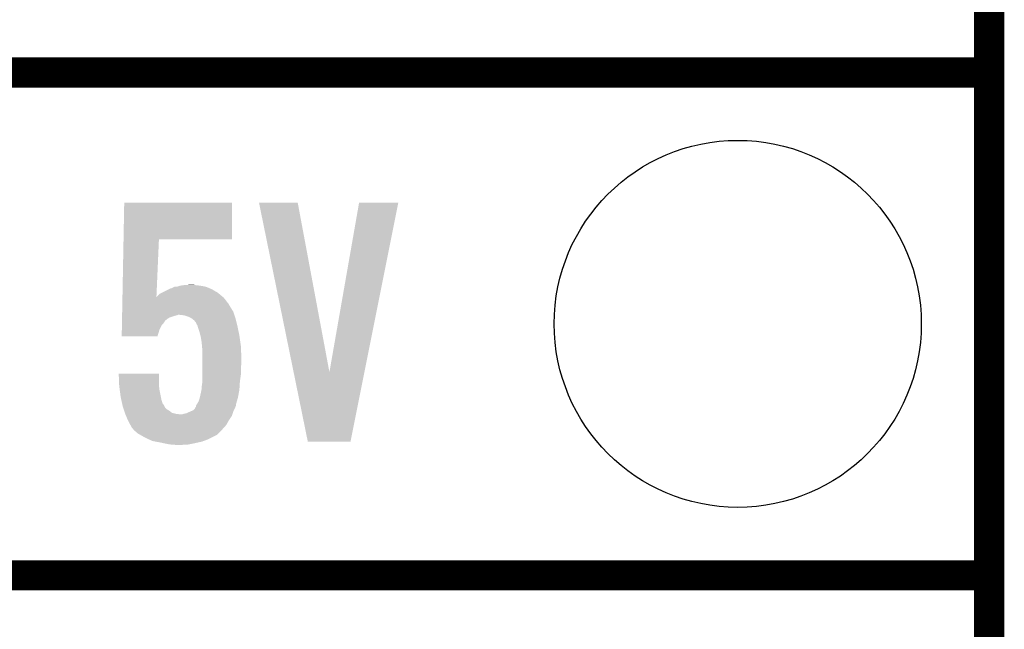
# Model space of a CAD drawing. Extents: x -1.3 to 24.2, y -3.9 to 53.4.
# Tile 12 of 44: x 19.2 to 24.2, y 1 to 4.1. Entities that reach past the tile are written whole.
import ezdxf

# ---------------------------------------------------------------- set-up
doc = ezdxf.new("R2010")
doc.units = 0
doc.layers.get('0').update_dxf_attribs({"linetype": 'CONTINUOUS'})
for name, color, linetype in [('CURRENT_13_CLICK_V100_GKO', 5, 'CONTINUOUS'), ('CURRENT_13_CLICK_V100_GTO', 14, 'CONTINUOUS'), ('CURRENT_13_CLICK_V100_GTS', 12, 'CONTINUOUS')]:
    doc.layers.add(name, color=color, linetype=linetype)

# ---------------------------------------------------------------- blocks, each defined once
blk = doc.blocks.new('ROUND_22')
blk.add_circle((0, 0), 0.9271)

msp = doc.modelspace()

# ---------------------------------------------------------------- linework, layer by layer
at = {"layer": 'CURRENT_13_CLICK_V100_GKO', "const_width": 0.1524}
msp.add_lwpolyline([(24.13, -1.27), (24.13, 51.054)], dxfattribs=at)
at = {"layer": 'CURRENT_13_CLICK_V100_GTO', "const_width": 0.1524}
for points in [[(18.9738, 3.81), (24.13, 3.81)], [(18.9738, 3.81), (24.13, 3.81)], [(18.9738, 1.27), (24.13, 1.27)], [(18.9738, 1.27), (24.13, 1.27)]]:
    msp.add_lwpolyline(points, dxfattribs=at)
at = {"layer": 'CURRENT_13_CLICK_V100_GTO'}
for points in [[(19.75773, 2.96672), (19.761222, 3.152116), (20.304736, 2.96672), (20.30476, 3.152116)], [(19.761222, 3.152116), (19.761224, 3.15214), (20.30476, 3.152116), (19.761224, 3.15214)], [(20.441948, 3.15212), (20.441944, 3.152136), (20.637504, 3.15212), (20.441944, 3.152136)], [(20.6167, 2.296292), (20.441948, 3.15212), (20.797544, 2.296292), (20.637504, 3.15212)], [(20.797544, 2.296292), (20.947394, 3.152112), (20.974316, 2.296292), (21.145496, 3.152112)], [(20.947394, 3.152112), (20.9474, 3.15214), (21.145496, 3.152112), (20.9474, 3.15214)], [(19.75223, 2.674664), (19.75773, 2.966696), (19.923804, 2.674664), (19.93646, 2.966696)], [(19.75773, 2.966696), (19.75773, 2.96672), (19.93646, 2.966696), (20.304736, 2.96672)], [(20.043142, 2.73304), (20.06092, 2.73558), (20.14474, 2.73304), (20.121882, 2.73558)], [(20.06092, 2.73558), (20.099018, 2.73812), (20.121882, 2.73558), (20.111722, 2.73812)], [(19.923804, 2.674664), (19.941544, 2.692402), (20.26102, 2.674664), (20.239734, 2.692402)], [(19.941544, 2.692402), (19.9517, 2.69748), (20.239734, 2.692402), (20.23364, 2.69748)], [(19.9517, 2.69748), (19.987262, 2.71526), (20.23364, 2.69748), (20.203162, 2.71526)], [(19.987262, 2.71526), (19.997424, 2.72034), (20.203162, 2.71526), (20.19097, 2.72034)], [(19.997424, 2.72034), (19.999964, 2.720342), (20.19097, 2.72034), (20.190964, 2.720342)], [(19.999964, 2.720342), (20.015198, 2.727958), (20.190964, 2.720342), (20.172682, 2.727958)], [(20.015198, 2.727958), (20.015204, 2.72796), (20.172682, 2.727958), (20.172672, 2.72796)], [(20.015204, 2.72796), (20.027902, 2.727962), (20.172672, 2.72796), (20.172662, 2.727962)], [(20.027902, 2.727962), (20.043142, 2.73304), (20.172662, 2.727962), (20.14474, 2.73304)], [(19.751464, 2.633982), (19.75156, 2.639058), (20.29206, 2.633982), (20.28952, 2.639058)], [(19.75156, 2.639058), (19.752182, 2.672078), (20.28952, 2.639058), (20.264122, 2.672078)], [(19.752182, 2.672078), (19.75223, 2.674664), (20.264122, 2.672078), (20.26102, 2.674664)], [(19.750556, 2.58572), (19.750842, 2.600962), (20.31746, 2.58572), (20.31238, 2.600962)], [(19.750842, 2.600962), (19.751226, 2.62128), (20.31238, 2.600962), (20.29968, 2.62128)], [(19.751226, 2.62128), (19.751464, 2.633982), (20.29968, 2.62128), (20.29206, 2.633982)], [(19.749598, 2.534916), (19.749742, 2.542538), (19.951698, 2.534916), (19.959318, 2.542538)], [(19.749742, 2.542538), (19.749886, 2.55016), (19.959318, 2.542538), (19.9644, 2.55016)], [(19.749886, 2.55016), (19.749934, 2.552694), (19.9644, 2.55016), (19.966934, 2.552694)], [(19.749934, 2.552694), (19.749982, 2.555234), (19.966934, 2.552694), (19.96694, 2.555234)], [(19.749982, 2.555234), (19.750172, 2.5654), (19.96694, 2.555234), (19.97964, 2.5654)], [(19.750172, 2.5654), (19.750316, 2.57302), (19.97964, 2.5654), (19.992338, 2.57302)], [(19.750316, 2.57302), (19.75046, 2.580638), (19.992338, 2.57302), (20.0152, 2.580638)], [(19.75046, 2.580638), (19.750508, 2.58318), (20.0152, 2.580638), (20.027898, 2.58318)], [(19.750508, 2.58318), (19.750556, 2.585718), (20.027898, 2.58318), (20.032976, 2.585718)], [(19.750556, 2.585718), (19.750556, 2.58572), (20.032976, 2.585718), (20.040598, 2.58572)], [(20.063458, 2.58318), (20.040598, 2.58572), (20.318306, 2.58318), (20.31746, 2.58572)], [(20.086318, 2.57556), (20.063458, 2.58318), (20.320846, 2.57556), (20.318306, 2.58318)], [(20.096482, 2.57048), (20.086318, 2.57556), (20.322538, 2.57048), (20.320846, 2.57556)], [(20.101558, 2.567942), (20.096482, 2.57048), (20.323174, 2.567942), (20.322538, 2.57048)], [(20.114258, 2.557782), (20.101558, 2.567942), (20.325714, 2.557782), (20.323174, 2.567942)], [(20.124418, 2.545082), (20.114258, 2.557782), (20.32889, 2.545082), (20.325714, 2.557782)], [(20.12696, 2.537458), (20.124418, 2.545082), (20.330796, 2.537458), (20.32889, 2.545082)], [(20.132036, 2.529846), (20.12696, 2.537458), (20.3327, 2.529846), (20.330796, 2.537458)], [(19.7485, 2.476524), (19.74912, 2.509518), (19.928828, 2.476524), (19.938998, 2.509518)], [(19.74912, 2.509518), (19.749598, 2.534916), (19.938998, 2.509518), (19.951698, 2.534916)], [(20.132038, 2.52984), (20.132036, 2.529846), (20.3327, 2.52984), (20.3327, 2.529846)], [(20.13204, 2.527304), (20.132038, 2.52984), (20.333234, 2.527304), (20.3327, 2.52984)], [(20.13966, 2.50444), (20.13204, 2.527304), (20.338048, 2.50444), (20.333234, 2.527304)], [(20.145896, 2.48158), (20.13966, 2.50444), (20.34286, 2.48158), (20.338048, 2.50444)], [(19.928822, 2.4765), (19.7485, 2.476524), (19.928822, 2.4765), (19.928828, 2.476524)], [(20.14728, 2.476502), (20.145896, 2.48158), (20.343586, 2.476502), (20.34286, 2.48158)], [(20.15236, 2.44602), (20.14728, 2.476502), (20.34794, 2.44602), (20.343586, 2.476502)], [(20.153978, 2.428238), (20.15236, 2.44602), (20.35048, 2.428238), (20.34794, 2.44602)], [(20.1549, 2.41808), (20.153978, 2.428238), (20.350888, 2.41808), (20.35048, 2.428238)], [(20.1549, 2.36474), (20.1549, 2.41808), (20.35302, 2.36474), (20.350888, 2.41808)], [(20.1549, 2.34188), (20.1549, 2.36474), (20.35302, 2.34188), (20.35302, 2.36474)], [(20.1549, 2.316482), (20.1549, 2.34188), (20.35048, 2.316482), (20.35302, 2.34188)], [(19.733282, 2.288516), (19.73328, 2.288536), (19.93646, 2.288516), (19.73328, 2.288536)], [(19.735696, 2.23012), (19.733282, 2.288516), (19.93646, 2.23012), (19.93646, 2.288516)], [(20.1549, 2.28346), (20.1549, 2.316482), (20.35048, 2.28346), (20.35048, 2.316482)], [(20.688296, 1.94566), (20.6167, 2.296292), (20.904184, 1.94566), (20.974316, 2.296292)], [(20.15236, 2.2225), (20.1549, 2.240282), (20.343812, 2.2225), (20.344922, 2.240282)], [(20.1549, 2.2479), (20.1549, 2.28346), (20.3454, 2.2479), (20.35048, 2.28346)], [(20.1549, 2.240282), (20.1549, 2.2479), (20.344922, 2.240282), (20.3454, 2.2479)], [(19.7358, 2.22758), (19.735696, 2.23012), (19.936744, 2.22758), (19.93646, 2.23012)], [(19.738452, 2.207262), (19.7358, 2.22758), (19.939, 2.207262), (19.936744, 2.22758)], [(19.74342, 2.16916), (19.738452, 2.207262), (19.946622, 2.16916), (19.939, 2.207262)], [(20.142742, 2.16662), (20.14982, 2.199642), (20.33524, 2.16662), (20.34143, 2.199642)], [(20.14982, 2.199642), (20.149822, 2.202182), (20.34143, 2.199642), (20.341908, 2.202182)], [(20.149822, 2.202182), (20.151512, 2.207258), (20.341908, 2.202182), (20.34286, 2.207258)], [(20.151512, 2.207258), (20.15236, 2.209804), (20.34286, 2.207258), (20.343018, 2.209804)], [(20.15236, 2.209804), (20.15236, 2.2225), (20.343018, 2.209804), (20.343812, 2.2225)], [(19.746244, 2.15646), (19.74342, 2.16916), (19.949162, 2.15646), (19.946622, 2.16916)], [(19.751324, 2.1336), (19.746244, 2.15646), (19.956798, 2.1336), (19.949162, 2.15646)], [(20.1295, 2.136138), (20.13712, 2.148838), (20.32653, 2.136138), (20.330158, 2.148838)], [(20.13712, 2.148838), (20.1422, 2.164082), (20.330158, 2.148838), (20.334514, 2.164082)], [(20.1422, 2.164082), (20.142742, 2.16662), (20.334514, 2.164082), (20.33524, 2.16662)], [(19.751328, 2.133584), (19.751324, 2.1336), (19.959326, 2.133584), (19.956798, 2.1336)], [(19.75358, 2.123442), (19.751328, 2.133584), (19.964402, 2.123442), (19.959326, 2.133584)], [(19.755274, 2.118362), (19.75358, 2.123442), (19.966942, 2.118362), (19.964402, 2.123442)], [(19.758662, 2.108198), (19.755274, 2.118362), (19.977102, 2.108198), (19.966942, 2.118362)], [(19.761202, 2.10058), (19.758662, 2.108198), (19.9898, 2.10058), (19.977102, 2.108198)], [(19.764588, 2.090418), (19.761202, 2.10058), (20.002502, 2.090418), (19.9898, 2.10058)], [(19.76628, 2.08534), (19.764588, 2.090418), (20.022822, 2.08534), (20.002502, 2.090418)], [(20.073622, 2.087882), (20.096474, 2.098038), (20.308994, 2.087882), (20.31238, 2.098038)], [(20.096474, 2.098038), (20.09648, 2.09804), (20.31238, 2.098038), (20.31238, 2.09804)], [(20.09648, 2.09804), (20.109178, 2.103124), (20.31238, 2.09804), (20.314922, 2.103124)], [(20.109178, 2.103124), (20.119334, 2.11328), (20.314922, 2.103124), (20.32, 2.11328)], [(20.119334, 2.11328), (20.11934, 2.113284), (20.32, 2.11328), (20.32, 2.113284)], [(20.11934, 2.113284), (20.119346, 2.115826), (20.32, 2.113284), (20.321018, 2.115826)], [(20.119346, 2.115826), (20.12442, 2.120904), (20.321018, 2.115826), (20.323048, 2.120904)], [(20.12442, 2.120904), (20.124422, 2.125976), (20.323048, 2.120904), (20.325078, 2.125976)], [(20.124422, 2.125976), (20.124424, 2.128526), (20.325078, 2.125976), (20.325078, 2.128526)], [(20.124424, 2.128526), (20.126112, 2.131058), (20.325078, 2.128526), (20.32508, 2.131058)], [(20.126112, 2.131058), (20.1295, 2.136138), (20.32508, 2.131058), (20.32653, 2.136138)], [(19.76734, 2.0828), (19.76628, 2.08534), (20.045682, 2.0828), (20.022822, 2.08534)], [(19.770516, 2.075176), (19.76734, 2.0828), (20.304758, 2.075176), (20.307298, 2.0828)], [(19.77898, 2.05486), (19.770516, 2.075176), (20.291214, 2.05486), (20.304758, 2.075176)], [(19.78025, 2.052322), (19.77898, 2.05486), (20.289522, 2.052322), (20.291214, 2.05486)], [(19.78914, 2.03454), (19.78025, 2.052322), (20.279638, 2.03454), (20.289522, 2.052322)], [(20.045682, 2.0828), (20.053302, 2.082802), (20.307298, 2.0828), (20.3073, 2.082802)], [(20.053302, 2.082802), (20.060922, 2.08534), (20.3073, 2.082802), (20.308146, 2.08534)], [(20.060922, 2.08534), (20.073622, 2.087882), (20.308146, 2.08534), (20.308994, 2.087882)], [(19.792188, 2.029462), (19.78914, 2.03454), (20.276818, 2.029462), (20.279638, 2.03454)], [(19.79676, 2.021838), (19.792188, 2.029462), (20.269956, 2.021838), (20.276818, 2.029462)], [(19.799298, 2.016764), (19.79676, 2.021838), (20.26539, 2.016764), (20.269956, 2.021838)], [(19.809884, 2.00406), (19.799298, 2.016764), (20.25396, 2.00406), (20.26539, 2.016764)], [(19.811998, 2.001522), (19.809884, 2.00406), (20.25142, 2.001522), (20.25396, 2.00406)], [(19.829782, 1.98628), (19.811998, 2.001522), (20.236178, 1.98628), (20.25142, 2.001522)], [(19.843122, 1.978658), (19.829782, 1.98628), (20.228556, 1.978658), (20.236178, 1.98628)], [(19.865342, 1.96596), (19.843122, 1.978658), (20.203158, 1.96596), (20.228556, 1.978658)], [(19.887114, 1.9558), (19.865342, 1.96596), (20.182838, 1.9558), (20.203158, 1.96596)], [(19.903438, 1.948182), (19.887114, 1.9558), (20.161888, 1.948182), (20.182838, 1.9558)], [(19.916994, 1.94564), (19.903438, 1.948182), (20.154898, 1.94564), (20.161888, 1.948182)], [(19.94408, 1.94056), (19.916994, 1.94564), (20.132886, 1.94056), (20.154898, 1.94564)], [(19.955934, 1.93802), (19.94408, 1.94056), (20.12188, 1.93802), (20.132886, 1.94056)], [(20.90418, 1.94564), (20.688296, 1.94566), (20.90418, 1.94564), (20.904184, 1.94566)], [(19.979642, 1.93294), (19.955934, 1.93802), (20.09648, 1.93294), (20.12188, 1.93802)], [(19.99742, 1.9304), (19.979642, 1.93294), (20.08378, 1.9304), (20.09648, 1.93294)], [(20.022818, 1.92786), (20.010118, 1.9304), (20.038062, 1.92786), (20.08378, 1.9304)]]:
    msp.add_solid(points, dxfattribs=at)

# ---------------------------------------------------------------- block references
at = {"layer": 'CURRENT_13_CLICK_V100_GTS'}
msp.add_blockref('ROUND_22', (22.86, 2.54), dxfattribs=at)

doc.saveas('drawing.dxf')
